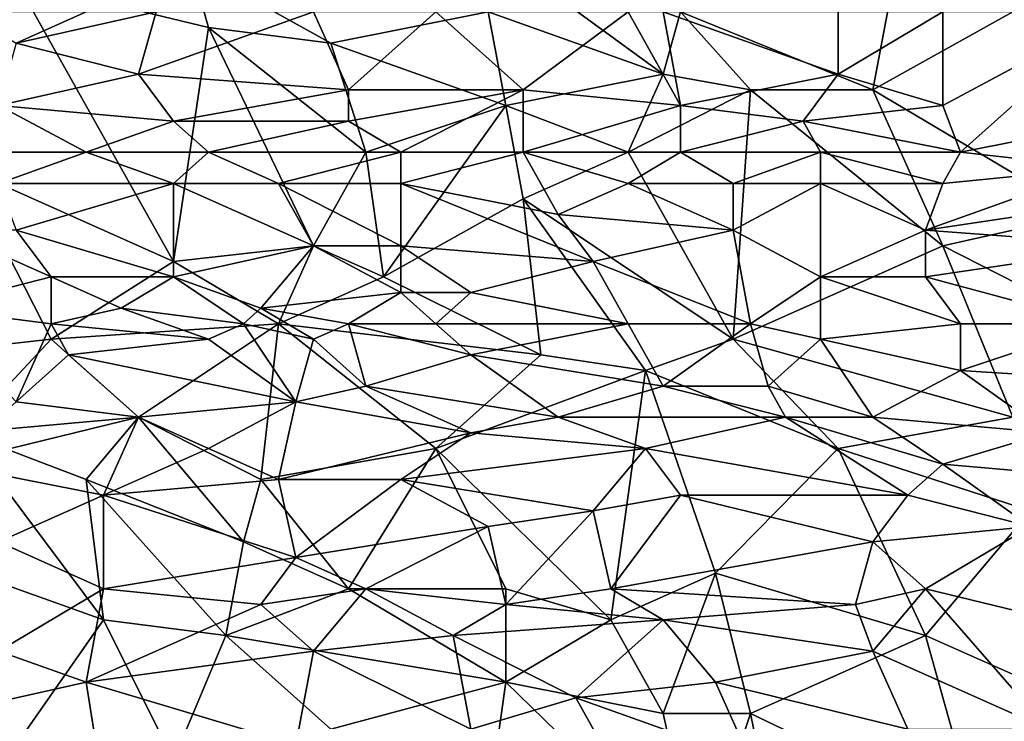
# Model space of a CAD drawing. Extents: x -1.05 to 1.05, y -0.36 to 0.36.
# Tile 93 of 226: x -0.56 to -0.23, y -0.12 to 0.11. Entities that reach past the tile are written whole.
import ezdxf

# ---------------------------------------------------------------- set-up
doc = ezdxf.new("R2010")
doc.units = 0

msp = doc.modelspace()

# ---------------------------------------------------------------- linework, layer by layer
for points in [[(-0.40305, 0.11688, 0.2603), (-0.40881, 0.14254, 0.26034), (-0.34546, 0.09634, 0.26035)], [(-0.34546, 0.09634, 0.26035), (-0.40881, 0.14254, 0.26034), (-0.3397, 0.11688, 0.26029)], [(-0.4952, 0.11174, 0.26032), (-0.55855, 0.12714, 0.2603), (-0.50096, 0.13227, 0.26031)], [(-0.45488, 0.10661, 0.26036), (-0.4952, 0.11174, 0.26032), (-0.50096, 0.13227, 0.26031)], [(-0.45488, 0.10661, 0.26036), (-0.50096, 0.13227, 0.26031), (-0.40305, 0.11688, 0.2603)], [(-0.57583, 0.06554, 0.26051), (-0.55855, 0.12714, 0.2603), (-0.50672, 0.03474, 0.26069)], [(-0.50672, 0.03474, 0.26069), (-0.55855, 0.12714, 0.2603), (-0.4952, 0.11174, 0.26032)], [(-0.27635, 0.09121, 0.26036), (-0.3397, 0.11688, 0.26029), (-0.27059, 0.12201, 0.26031)], [(-0.27635, 0.09121, 0.26036), (-0.27059, 0.12201, 0.26031), (-0.23027, 0.11688, 0.2603)], [(-0.55855, 0.10661, 0.39735), (-0.53551, 0.11688, 0.39537), (-0.57583, 0.11688, 0.39509)], [(-0.55855, 0.10661, 0.39735), (-0.51824, 0.09634, 0.39968), (-0.51248, 0.11688, 0.39557)], [(-0.55855, 0.10661, 0.39735), (-0.51248, 0.11688, 0.39557), (-0.53551, 0.11688, 0.39537)], [(-0.51824, 0.09634, 0.39968), (-0.44912, 0.09121, 0.4011), (-0.46064, 0.11688, 0.39599)], [(-0.51248, 0.11688, 0.39557), (-0.51824, 0.09634, 0.39968), (-0.46064, 0.11688, 0.39599)], [(-0.44912, 0.09121, 0.4011), (-0.42033, 0.11688, 0.39633), (-0.46064, 0.11688, 0.39599)], [(-0.45488, 0.10661, 0.26036), (-0.40305, 0.11688, 0.2603), (-0.39729, 0.08608, 0.26039)], [(-0.42033, 0.11688, 0.39633), (-0.44912, 0.09121, 0.4011), (-0.39153, 0.09121, 0.40136)], [(-0.39153, 0.09121, 0.40136), (-0.35698, 0.11688, 0.39674), (-0.42033, 0.11688, 0.39633)], [(-0.39729, 0.08608, 0.26039), (-0.40305, 0.11688, 0.2603), (-0.34546, 0.09634, 0.26035)], [(-0.39153, 0.09121, 0.40136), (-0.3397, 0.08608, 0.40243), (-0.35698, 0.11688, 0.39674)], [(-0.3397, 0.08608, 0.40243), (-0.34546, 0.11688, 0.3968), (-0.35698, 0.11688, 0.39674)], [(-0.3397, 0.08608, 0.40243), (-0.28787, 0.09634, 0.40083), (-0.34546, 0.11688, 0.3968)], [(-0.31666, 0.09121, 0.26039), (-0.34546, 0.09634, 0.26035), (-0.3397, 0.11688, 0.26029)], [(-0.28787, 0.09634, 0.40083), (-0.28787, 0.11688, 0.3971), (-0.34546, 0.11688, 0.3968)], [(-0.31666, 0.09121, 0.26039), (-0.3397, 0.11688, 0.26029), (-0.27635, 0.09121, 0.26036)], [(-0.25331, 0.08608, 0.40274), (-0.25331, 0.11688, 0.39728), (-0.28787, 0.09634, 0.40083)], [(-0.28787, 0.09634, 0.40083), (-0.25331, 0.11688, 0.39728), (-0.28787, 0.11688, 0.3971)], [(-0.27635, 0.09121, 0.26036), (-0.23027, 0.11688, 0.2603), (-0.20724, 0.05014, 0.26058)], [(-0.19572, 0.11688, 0.3976), (-0.25331, 0.11688, 0.39728), (-0.25331, 0.08608, 0.40274)], [(-0.24755, 0.07068, 0.40528), (-0.19572, 0.11688, 0.3976), (-0.25331, 0.08608, 0.40274)], [(-0.24755, 0.07068, 0.40528), (-0.19572, 0.08094, 0.40377), (-0.19572, 0.11688, 0.3976)], [(-0.50672, 0.03474, 0.26069), (-0.4952, 0.11174, 0.26032), (-0.46064, 0.03988, 0.26066)], [(-0.44337, 0.07068, 0.26052), (-0.4952, 0.11174, 0.26032), (-0.45488, 0.10661, 0.26036)], [(-0.46064, 0.03988, 0.26066), (-0.4952, 0.11174, 0.26032), (-0.44337, 0.07068, 0.26052)], [(-0.56431, 0.08608, 0.40129), (-0.51824, 0.09634, 0.39968), (-0.55855, 0.10661, 0.39735)], [(-0.39729, 0.08608, 0.26039), (-0.44337, 0.07068, 0.26052), (-0.45488, 0.10661, 0.26036)], [(-0.51824, 0.09634, 0.39968), (-0.56431, 0.08608, 0.40129), (-0.50672, 0.08094, 0.40263)], [(-0.50672, 0.08094, 0.40263), (-0.44912, 0.09121, 0.4011), (-0.51824, 0.09634, 0.39968)], [(-0.39729, 0.08608, 0.26039), (-0.34546, 0.09634, 0.26035), (-0.35698, 0.07068, 0.26048)], [(-0.31666, 0.09121, 0.26039), (-0.35698, 0.07068, 0.26048), (-0.34546, 0.09634, 0.26035)], [(-0.3397, 0.08608, 0.40243), (-0.29938, 0.08094, 0.40344), (-0.28787, 0.09634, 0.40083)], [(-0.25331, 0.08608, 0.40274), (-0.28787, 0.09634, 0.40083), (-0.29938, 0.08094, 0.40344)], [(-0.44912, 0.08094, 0.40292), (-0.44912, 0.09121, 0.4011), (-0.50672, 0.08094, 0.40263)], [(-0.44912, 0.08094, 0.40292), (-0.43185, 0.07068, 0.40473), (-0.39153, 0.09121, 0.40136)], [(-0.44912, 0.08094, 0.40292), (-0.39153, 0.09121, 0.40136), (-0.44912, 0.09121, 0.4011)], [(-0.43185, 0.07068, 0.40473), (-0.39153, 0.07068, 0.40487), (-0.39153, 0.09121, 0.40136)], [(-0.39153, 0.07068, 0.40487), (-0.3397, 0.08608, 0.40243), (-0.39153, 0.09121, 0.40136)], [(-0.32242, 0.00908, 0.26082), (-0.35698, 0.07068, 0.26048), (-0.31666, 0.09121, 0.26039)], [(-0.25331, 0.03988, 0.26065), (-0.32242, 0.00908, 0.26082), (-0.31666, 0.09121, 0.26039)], [(-0.25331, 0.03988, 0.26065), (-0.31666, 0.09121, 0.26039), (-0.27635, 0.09121, 0.26036)], [(-0.25331, 0.03988, 0.26065), (-0.27635, 0.09121, 0.26036), (-0.20724, 0.05014, 0.26058)], [(-0.59887, 0.07068, 0.40362), (-0.53551, 0.07068, 0.40418), (-0.56431, 0.08608, 0.40129)], [(-0.56431, 0.08608, 0.40129), (-0.53551, 0.07068, 0.40418), (-0.50672, 0.08094, 0.40263)], [(-0.43761, 0.02961, 0.26071), (-0.44337, 0.07068, 0.26052), (-0.39729, 0.08608, 0.26039)], [(-0.43761, 0.02961, 0.26071), (-0.39729, 0.08608, 0.26039), (-0.39153, 0.05528, 0.26058)], [(-0.39153, 0.05528, 0.26058), (-0.39729, 0.08608, 0.26039), (-0.35698, 0.07068, 0.26048)], [(-0.39153, 0.07068, 0.40487), (-0.3397, 0.07068, 0.40501), (-0.3397, 0.08608, 0.40243)], [(-0.3397, 0.07068, 0.40501), (-0.29938, 0.08094, 0.40344), (-0.3397, 0.08608, 0.40243)], [(-0.24755, 0.07068, 0.40528), (-0.25331, 0.08608, 0.40274), (-0.29938, 0.08094, 0.40344)], [(-0.4952, 0.07068, 0.40445), (-0.50672, 0.08094, 0.40263), (-0.53551, 0.07068, 0.40418)], [(-0.4952, 0.07068, 0.40445), (-0.44912, 0.08094, 0.40292), (-0.50672, 0.08094, 0.40263)], [(-0.4952, 0.07068, 0.40445), (-0.43185, 0.07068, 0.40473), (-0.44912, 0.08094, 0.40292)], [(-0.3397, 0.07068, 0.40501), (-0.29362, 0.07068, 0.40512), (-0.29938, 0.08094, 0.40344)], [(-0.29362, 0.07068, 0.40512), (-0.24755, 0.07068, 0.40528), (-0.29938, 0.08094, 0.40344)], [(-0.24755, 0.07068, 0.40528), (-0.20148, 0.06554, 0.40617), (-0.19572, 0.08094, 0.40377)], [(-0.56431, 0.06041, 0.40544), (-0.53551, 0.07068, 0.40418), (-0.59887, 0.07068, 0.40362)], [(-0.50672, 0.06041, 0.40591), (-0.53551, 0.07068, 0.40418), (-0.56431, 0.06041, 0.40544)], [(-0.50672, 0.06041, 0.40591), (-0.4952, 0.07068, 0.40445), (-0.53551, 0.07068, 0.40418)], [(-0.50672, 0.06041, 0.40591), (-0.47216, 0.06041, 0.40609), (-0.4952, 0.07068, 0.40445)], [(-0.47216, 0.06041, 0.40609), (-0.43185, 0.07068, 0.40473), (-0.4952, 0.07068, 0.40445)], [(-0.47216, 0.06041, 0.40609), (-0.43185, 0.06041, 0.40626), (-0.43185, 0.07068, 0.40473)], [(-0.43761, 0.02961, 0.26071), (-0.46064, 0.03988, 0.26066), (-0.44337, 0.07068, 0.26052)], [(-0.43185, 0.06041, 0.40626), (-0.38001, 0.05014, 0.40781), (-0.39153, 0.07068, 0.40487)], [(-0.43185, 0.06041, 0.40626), (-0.39153, 0.07068, 0.40487), (-0.43185, 0.07068, 0.40473)], [(-0.38001, 0.05014, 0.40781), (-0.35698, 0.06041, 0.40646), (-0.39153, 0.07068, 0.40487)], [(-0.32242, 0.00908, 0.26082), (-0.39153, 0.05528, 0.26058), (-0.35698, 0.07068, 0.26048)], [(-0.35698, 0.06041, 0.40646), (-0.3397, 0.07068, 0.40501), (-0.39153, 0.07068, 0.40487)], [(-0.35698, 0.06041, 0.40646), (-0.32242, 0.06041, 0.40654), (-0.3397, 0.07068, 0.40501)], [(-0.32242, 0.06041, 0.40654), (-0.29362, 0.07068, 0.40512), (-0.3397, 0.07068, 0.40501)], [(-0.32242, 0.06041, 0.40654), (-0.29362, 0.06041, 0.40663), (-0.29362, 0.07068, 0.40512)], [(-0.24755, 0.07068, 0.40528), (-0.29362, 0.07068, 0.40512), (-0.25331, 0.06041, 0.40677)], [(-0.29362, 0.07068, 0.40512), (-0.29362, 0.06041, 0.40663), (-0.25331, 0.06041, 0.40677)], [(-0.25331, 0.06041, 0.40677), (-0.20148, 0.06554, 0.40617), (-0.24755, 0.07068, 0.40528)], [(-0.54703, 0.00908, 0.26077), (-0.59311, 0.00395, 0.26078), (-0.57583, 0.06554, 0.26051)], [(-0.54703, 0.00908, 0.26077), (-0.57583, 0.06554, 0.26051), (-0.50672, 0.03474, 0.26069)], [(-0.25907, 0.04501, 0.40878), (-0.18996, 0.05528, 0.40762), (-0.20148, 0.06554, 0.40617)], [(-0.25907, 0.04501, 0.40878), (-0.20148, 0.06554, 0.40617), (-0.25331, 0.06041, 0.40677)], [(-0.50672, 0.06041, 0.40591), (-0.56431, 0.06041, 0.40544), (-0.55855, 0.04501, 0.40751)], [(-0.55855, 0.04501, 0.40751), (-0.50672, 0.02961, 0.40978), (-0.50672, 0.06041, 0.40591)], [(-0.47216, 0.06041, 0.40609), (-0.50672, 0.06041, 0.40591), (-0.46064, 0.03988, 0.40885)], [(-0.50672, 0.02961, 0.40978), (-0.46064, 0.03988, 0.40885), (-0.50672, 0.06041, 0.40591)], [(-0.43185, 0.06041, 0.40626), (-0.47216, 0.06041, 0.40609), (-0.43185, 0.03988, 0.40897)], [(-0.43185, 0.03988, 0.40897), (-0.47216, 0.06041, 0.40609), (-0.46064, 0.03988, 0.40885)], [(-0.36849, 0.03474, 0.40983), (-0.38001, 0.05014, 0.40781), (-0.43185, 0.06041, 0.40626)], [(-0.36849, 0.03474, 0.40983), (-0.43185, 0.06041, 0.40626), (-0.43185, 0.03988, 0.40897)], [(-0.38001, 0.05014, 0.40781), (-0.32242, 0.04501, 0.40862), (-0.35698, 0.06041, 0.40646)], [(-0.35698, 0.06041, 0.40646), (-0.32242, 0.04501, 0.40862), (-0.32242, 0.06041, 0.40654)], [(-0.32242, 0.04501, 0.40862), (-0.29362, 0.06041, 0.40663), (-0.32242, 0.06041, 0.40654)], [(-0.32242, 0.04501, 0.40862), (-0.29362, 0.02961, 0.41059), (-0.29362, 0.06041, 0.40663)], [(-0.29362, 0.06041, 0.40663), (-0.25907, 0.04501, 0.40878), (-0.25331, 0.06041, 0.40677)], [(-0.29362, 0.02961, 0.41059), (-0.25907, 0.04501, 0.40878), (-0.29362, 0.06041, 0.40663)], [(-0.43761, 0.02961, 0.26071), (-0.39153, 0.05528, 0.26058), (-0.38577, 0.00395, 0.26081)], [(-0.35122, -0.00119, 0.26085), (-0.39153, 0.05528, 0.26058), (-0.32242, 0.00908, 0.26082)], [(-0.35122, -0.00119, 0.26085), (-0.38577, 0.00395, 0.26081), (-0.39153, 0.05528, 0.26058)], [(-0.18996, 0.03988, 0.40959), (-0.18996, 0.05528, 0.40762), (-0.25907, 0.04501, 0.40878)], [(-0.36849, 0.03474, 0.40983), (-0.32242, 0.04501, 0.40862), (-0.38001, 0.05014, 0.40781)], [(-0.17268, -0.00119, 0.2609), (-0.25331, 0.03988, 0.26065), (-0.20724, 0.05014, 0.26058)], [(-0.58735, 0.01935, 0.41007), (-0.54703, 0.02961, 0.40947), (-0.58159, 0.04501, 0.40728)], [(-0.54703, 0.02961, 0.40947), (-0.55855, 0.04501, 0.40751), (-0.58159, 0.04501, 0.40728)], [(-0.54703, 0.02961, 0.40947), (-0.50672, 0.02961, 0.40978), (-0.55855, 0.04501, 0.40751)], [(-0.31666, 0.01421, 0.41226), (-0.32242, 0.04501, 0.40862), (-0.36849, 0.03474, 0.40983)], [(-0.31666, 0.01421, 0.41226), (-0.29362, 0.02961, 0.41059), (-0.32242, 0.04501, 0.40862)], [(-0.25907, 0.02961, 0.41066), (-0.25907, 0.04501, 0.40878), (-0.29362, 0.02961, 0.41059)], [(-0.18996, 0.03988, 0.40959), (-0.25907, 0.04501, 0.40878), (-0.25907, 0.02961, 0.41066)], [(-0.50672, 0.02961, 0.40978), (-0.47792, 0.01935, 0.41114), (-0.46064, 0.03988, 0.40885)], [(-0.50672, 0.03474, 0.26069), (-0.46064, 0.03988, 0.26066), (-0.47216, 0.01421, 0.26078)], [(-0.47792, 0.01935, 0.41114), (-0.43185, 0.02448, 0.41083), (-0.46064, 0.03988, 0.40885)], [(-0.47216, 0.01421, 0.26078), (-0.46064, 0.03988, 0.26066), (-0.43761, 0.02961, 0.26071)], [(-0.46064, 0.03988, 0.40885), (-0.43185, 0.02448, 0.41083), (-0.43185, 0.03988, 0.40897)], [(-0.43185, 0.02448, 0.41083), (-0.40881, 0.02448, 0.41092), (-0.43185, 0.03988, 0.40897)], [(-0.40881, 0.02448, 0.41092), (-0.36849, 0.03474, 0.40983), (-0.43185, 0.03988, 0.40897)], [(-0.32242, 0.00908, 0.26082), (-0.25331, 0.03988, 0.26065), (-0.23027, -0.01659, 0.26093)], [(-0.25907, 0.02961, 0.41066), (-0.20148, 0.01421, 0.41245), (-0.18996, 0.03988, 0.40959)], [(-0.23027, -0.01659, 0.26093), (-0.25331, 0.03988, 0.26065), (-0.17268, -0.00119, 0.2609)], [(-0.47216, 0.01421, 0.26078), (-0.54703, 0.00908, 0.26077), (-0.50672, 0.03474, 0.26069)], [(-0.40881, 0.02448, 0.41092), (-0.35698, 0.01421, 0.41221), (-0.36849, 0.03474, 0.40983)], [(-0.31666, 0.01421, 0.41226), (-0.36849, 0.03474, 0.40983), (-0.35698, 0.01421, 0.41221)], [(-0.58735, 0.01935, 0.41007), (-0.54703, 0.01421, 0.41107), (-0.54703, 0.02961, 0.40947)], [(-0.54703, 0.01421, 0.41107), (-0.52399, 0.01935, 0.41078), (-0.54703, 0.02961, 0.40947)], [(-0.52399, 0.01935, 0.41078), (-0.50672, 0.02961, 0.40978), (-0.54703, 0.02961, 0.40947)], [(-0.52399, 0.01935, 0.41078), (-0.48368, 0.01421, 0.41163), (-0.50672, 0.02961, 0.40978)], [(-0.48368, 0.01421, 0.41163), (-0.47792, 0.01935, 0.41114), (-0.50672, 0.02961, 0.40978)], [(-0.47216, 0.01421, 0.26078), (-0.43761, 0.02961, 0.26071), (-0.38577, 0.00395, 0.26081)], [(-0.29362, 0.00908, 0.41282), (-0.29362, 0.02961, 0.41059), (-0.31666, 0.01421, 0.41226)], [(-0.29362, 0.00908, 0.41282), (-0.24755, 0.01421, 0.41236), (-0.29362, 0.02961, 0.41059)], [(-0.24755, 0.01421, 0.41236), (-0.25907, 0.02961, 0.41066), (-0.29362, 0.02961, 0.41059)], [(-0.24755, 0.01421, 0.41236), (-0.20148, 0.01421, 0.41245), (-0.25907, 0.02961, 0.41066)], [(-0.47792, 0.01935, 0.41114), (-0.44912, 0.01421, 0.41185), (-0.43185, 0.02448, 0.41083)], [(-0.43185, 0.02448, 0.41083), (-0.44912, 0.01421, 0.41185), (-0.42033, 0.01421, 0.41199)], [(-0.42033, 0.01421, 0.41199), (-0.40881, 0.02448, 0.41092), (-0.43185, 0.02448, 0.41083)], [(-0.42033, 0.01421, 0.41199), (-0.35698, 0.01421, 0.41221), (-0.40881, 0.02448, 0.41092)], [(-0.54703, 0.01421, 0.41107), (-0.58735, 0.01935, 0.41007), (-0.55855, -0.01145, 0.41301)], [(-0.54703, 0.01421, 0.41107), (-0.4952, 0.00908, 0.41203), (-0.52399, 0.01935, 0.41078)], [(-0.48368, 0.01421, 0.41163), (-0.52399, 0.01935, 0.41078), (-0.4952, 0.00908, 0.41203)], [(-0.46064, 0.00908, 0.4123), (-0.47792, 0.01935, 0.41114), (-0.48368, 0.01421, 0.41163)], [(-0.46064, 0.00908, 0.4123), (-0.44912, 0.01421, 0.41185), (-0.47792, 0.01935, 0.41114)], [(-0.54703, 0.01421, 0.41107), (-0.55855, -0.01145, 0.41301), (-0.54127, 0.00395, 0.41205)], [(-0.51824, -0.01659, 0.2609), (-0.54703, 0.00908, 0.26077), (-0.47216, 0.01421, 0.26078)], [(-0.54127, 0.00395, 0.41205), (-0.4952, 0.00908, 0.41203), (-0.54703, 0.01421, 0.41107)], [(-0.47792, -0.03712, 0.26092), (-0.51824, -0.01659, 0.2609), (-0.47216, 0.01421, 0.26078)], [(-0.4952, 0.00908, 0.41203), (-0.4664, -0.01145, 0.41404), (-0.48368, 0.01421, 0.41163)], [(-0.4664, -0.01145, 0.41404), (-0.46064, 0.00908, 0.4123), (-0.48368, 0.01421, 0.41163)], [(-0.47792, -0.03712, 0.26092), (-0.47216, 0.01421, 0.26078), (-0.42033, -0.02685, 0.26095)], [(-0.42033, -0.02685, 0.26095), (-0.47216, 0.01421, 0.26078), (-0.38577, 0.00395, 0.26081)], [(-0.44337, -0.00632, 0.41379), (-0.44912, 0.01421, 0.41185), (-0.46064, 0.00908, 0.4123)], [(-0.40881, 0.00395, 0.41304), (-0.42033, 0.01421, 0.41199), (-0.44912, 0.01421, 0.41185)], [(-0.44337, -0.00632, 0.41379), (-0.40881, 0.00395, 0.41304), (-0.44912, 0.01421, 0.41185)], [(-0.40881, 0.00395, 0.41304), (-0.35698, 0.01421, 0.41221), (-0.42033, 0.01421, 0.41199)], [(-0.40881, 0.00395, 0.41304), (-0.34546, -0.00632, 0.41417), (-0.35698, 0.01421, 0.41221)], [(-0.34546, -0.00632, 0.41417), (-0.31666, 0.01421, 0.41226), (-0.35698, 0.01421, 0.41221)], [(-0.34546, -0.00632, 0.41417), (-0.3109, -0.00632, 0.41422), (-0.31666, 0.01421, 0.41226)], [(-0.3109, -0.00632, 0.41422), (-0.29362, 0.00908, 0.41282), (-0.31666, 0.01421, 0.41226)], [(-0.29362, 0.00908, 0.41282), (-0.24755, -0.00119, 0.41386), (-0.24755, 0.01421, 0.41236)], [(-0.24755, -0.00119, 0.41386), (-0.20148, 0.01421, 0.41245), (-0.24755, 0.01421, 0.41236)], [(-0.24755, -0.00119, 0.41386), (-0.16692, -0.00632, 0.41447), (-0.20148, 0.01421, 0.41245)], [(-0.59311, 0.00395, 0.26078), (-0.54703, 0.00908, 0.26077), (-0.57583, -0.02172, 0.26087)], [(-0.57583, -0.02172, 0.26087), (-0.54703, 0.00908, 0.26077), (-0.51824, -0.01659, 0.2609)], [(-0.4664, -0.01145, 0.41404), (-0.4952, 0.00908, 0.41203), (-0.54127, 0.00395, 0.41205)], [(-0.44337, -0.00632, 0.41379), (-0.46064, 0.00908, 0.4123), (-0.4664, -0.01145, 0.41404)], [(-0.28787, -0.02685, 0.26096), (-0.35122, -0.00119, 0.26085), (-0.32242, 0.00908, 0.26082)], [(-0.28787, -0.02685, 0.26096), (-0.32242, 0.00908, 0.26082), (-0.23027, -0.01659, 0.26093)], [(-0.3109, -0.00632, 0.41422), (-0.27635, -0.01659, 0.41517), (-0.29362, 0.00908, 0.41282)], [(-0.27635, -0.01659, 0.41517), (-0.24755, -0.00119, 0.41386), (-0.29362, 0.00908, 0.41282)], [(-0.51824, -0.01659, 0.41388), (-0.54127, 0.00395, 0.41205), (-0.55855, -0.01145, 0.41301)], [(-0.51824, -0.01659, 0.41388), (-0.4664, -0.01145, 0.41404), (-0.54127, 0.00395, 0.41205)], [(-0.44337, -0.00632, 0.41379), (-0.38001, -0.01659, 0.41491), (-0.40881, 0.00395, 0.41304)], [(-0.42033, -0.02685, 0.26095), (-0.38577, 0.00395, 0.26081), (-0.35122, -0.00119, 0.26085)], [(-0.38001, -0.01659, 0.41491), (-0.34546, -0.00632, 0.41417), (-0.40881, 0.00395, 0.41304)], [(-0.36274, -0.08332, 0.26099), (-0.42033, -0.02685, 0.26095), (-0.35122, -0.00119, 0.26085)], [(-0.36274, -0.08332, 0.26099), (-0.35122, -0.00119, 0.26085), (-0.32818, -0.06792, 0.26101)], [(-0.32818, -0.06792, 0.26101), (-0.35122, -0.00119, 0.26085), (-0.28787, -0.02685, 0.26096)], [(-0.21875, -0.02172, 0.41563), (-0.24755, -0.00119, 0.41386), (-0.27635, -0.01659, 0.41517)], [(-0.21875, -0.02172, 0.41563), (-0.16692, -0.00632, 0.41447), (-0.24755, -0.00119, 0.41386)], [(-0.40881, -0.02172, 0.41516), (-0.44337, -0.00632, 0.41379), (-0.4664, -0.01145, 0.41404)], [(-0.40881, -0.02172, 0.41516), (-0.38001, -0.01659, 0.41491), (-0.44337, -0.00632, 0.41379)], [(-0.38001, -0.01659, 0.41491), (-0.30514, -0.01659, 0.4151), (-0.34546, -0.00632, 0.41417)], [(-0.30514, -0.01659, 0.4151), (-0.3109, -0.00632, 0.41422), (-0.34546, -0.00632, 0.41417)], [(-0.30514, -0.01659, 0.4151), (-0.27635, -0.01659, 0.41517), (-0.3109, -0.00632, 0.41422)], [(-0.51824, -0.01659, 0.41388), (-0.55855, -0.01145, 0.41301), (-0.58159, -0.03199, 0.41393)], [(-0.4952, -0.02685, 0.41481), (-0.4664, -0.01145, 0.41404), (-0.51824, -0.01659, 0.41388)], [(-0.4952, -0.02685, 0.41481), (-0.47216, -0.03712, 0.41564), (-0.4664, -0.01145, 0.41404)], [(-0.47216, -0.03712, 0.41564), (-0.40881, -0.02172, 0.41516), (-0.4664, -0.01145, 0.41404)], [(-0.58159, -0.03199, 0.41393), (-0.52975, -0.04225, 0.41524), (-0.51824, -0.01659, 0.41388)], [(-0.53551, -0.03712, 0.26091), (-0.57583, -0.02172, 0.26087), (-0.51824, -0.01659, 0.2609)], [(-0.53551, -0.03712, 0.26091), (-0.51824, -0.01659, 0.2609), (-0.48368, -0.05765, 0.26094)], [(-0.52975, -0.04225, 0.41524), (-0.4952, -0.02685, 0.41481), (-0.51824, -0.01659, 0.41388)], [(-0.48368, -0.05765, 0.26094), (-0.51824, -0.01659, 0.2609), (-0.47792, -0.03712, 0.26092)], [(-0.35122, -0.02685, 0.41574), (-0.38001, -0.01659, 0.41491), (-0.40881, -0.02172, 0.41516)], [(-0.35122, -0.02685, 0.41574), (-0.30514, -0.01659, 0.4151), (-0.38001, -0.01659, 0.41491)], [(-0.26483, -0.04225, 0.41681), (-0.30514, -0.01659, 0.4151), (-0.35122, -0.02685, 0.41574)], [(-0.25331, -0.03199, 0.41627), (-0.27635, -0.01659, 0.41517), (-0.30514, -0.01659, 0.4151)], [(-0.26483, -0.04225, 0.41681), (-0.25331, -0.03199, 0.41627), (-0.30514, -0.01659, 0.4151)], [(-0.22451, -0.04739, 0.26101), (-0.28787, -0.02685, 0.26096), (-0.23027, -0.01659, 0.26093)], [(-0.25331, -0.03199, 0.41627), (-0.21875, -0.02172, 0.41563), (-0.27635, -0.01659, 0.41517)], [(-0.58735, -0.06279, 0.26091), (-0.57583, -0.02172, 0.26087), (-0.52975, -0.08332, 0.26096)], [(-0.52975, -0.08332, 0.26096), (-0.57583, -0.02172, 0.26087), (-0.53551, -0.03712, 0.26091)], [(-0.43185, -0.03712, 0.41594), (-0.40881, -0.02172, 0.41516), (-0.47216, -0.03712, 0.41564)], [(-0.43185, -0.03712, 0.41594), (-0.35122, -0.02685, 0.41574), (-0.40881, -0.02172, 0.41516)], [(-0.25331, -0.03199, 0.41627), (-0.19572, -0.03712, 0.41665), (-0.21875, -0.02172, 0.41563)], [(-0.52975, -0.04225, 0.41524), (-0.47216, -0.03712, 0.41564), (-0.4952, -0.02685, 0.41481)], [(-0.44912, -0.07305, 0.26096), (-0.47792, -0.03712, 0.26092), (-0.42033, -0.02685, 0.26095)], [(-0.44912, -0.07305, 0.26096), (-0.42033, -0.02685, 0.26095), (-0.39729, -0.07305, 0.26097)], [(-0.43185, -0.03712, 0.41594), (-0.36849, -0.04739, 0.41681), (-0.35122, -0.02685, 0.41574)], [(-0.36274, -0.08332, 0.26099), (-0.39729, -0.07305, 0.26097), (-0.42033, -0.02685, 0.26095)], [(-0.36849, -0.04739, 0.41681), (-0.3397, -0.04225, 0.41666), (-0.35122, -0.02685, 0.41574)], [(-0.3397, -0.04225, 0.41666), (-0.26483, -0.04225, 0.41681), (-0.35122, -0.02685, 0.41574)], [(-0.32818, -0.06792, 0.26101), (-0.28787, -0.02685, 0.26096), (-0.25907, -0.08845, 0.26105)], [(-0.25907, -0.08845, 0.26105), (-0.28787, -0.02685, 0.26096), (-0.22451, -0.04739, 0.26101)], [(-0.56431, -0.05765, 0.41554), (-0.52975, -0.04225, 0.41524), (-0.58159, -0.03199, 0.41393)], [(-0.22451, -0.05252, 0.41739), (-0.25331, -0.03199, 0.41627), (-0.26483, -0.04225, 0.41681)], [(-0.22451, -0.05252, 0.41739), (-0.19572, -0.03712, 0.41665), (-0.25331, -0.03199, 0.41627)], [(-0.48944, -0.08845, 0.26096), (-0.53551, -0.03712, 0.26091), (-0.48368, -0.05765, 0.26094)], [(-0.48944, -0.08845, 0.26096), (-0.52975, -0.08332, 0.26096), (-0.53551, -0.03712, 0.26091)], [(-0.4664, -0.06279, 0.41692), (-0.47216, -0.03712, 0.41564), (-0.52975, -0.04225, 0.41524)], [(-0.44912, -0.07305, 0.26096), (-0.48368, -0.05765, 0.26094), (-0.47792, -0.03712, 0.26092)], [(-0.43185, -0.03712, 0.41594), (-0.47216, -0.03712, 0.41564), (-0.4664, -0.06279, 0.41692)], [(-0.43185, -0.03712, 0.41594), (-0.4664, -0.06279, 0.41692), (-0.40305, -0.05252, 0.41686)], [(-0.36849, -0.04739, 0.41681), (-0.43185, -0.03712, 0.41594), (-0.40305, -0.05252, 0.41686)], [(-0.56431, -0.05765, 0.41554), (-0.52975, -0.07305, 0.41668), (-0.52975, -0.04225, 0.41524)], [(-0.52975, -0.07305, 0.41668), (-0.4664, -0.06279, 0.41692), (-0.52975, -0.04225, 0.41524)], [(-0.36849, -0.04739, 0.41681), (-0.36274, -0.07305, 0.41787), (-0.3397, -0.04225, 0.41666)], [(-0.36274, -0.07305, 0.41787), (-0.27635, -0.05765, 0.41751), (-0.3397, -0.04225, 0.41666)], [(-0.26483, -0.04225, 0.41681), (-0.3397, -0.04225, 0.41666), (-0.27635, -0.05765, 0.41751)], [(-0.27635, -0.05765, 0.41751), (-0.22451, -0.05252, 0.41739), (-0.26483, -0.04225, 0.41681)], [(-0.39729, -0.07818, 0.41788), (-0.36849, -0.04739, 0.41681), (-0.40305, -0.05252, 0.41686)], [(-0.39729, -0.07818, 0.41788), (-0.36274, -0.07305, 0.41787), (-0.36849, -0.04739, 0.41681)], [(-0.22451, -0.10385, 0.26111), (-0.25907, -0.08845, 0.26105), (-0.22451, -0.04739, 0.26101)], [(-0.44337, -0.07305, 0.41749), (-0.40305, -0.05252, 0.41686), (-0.4664, -0.06279, 0.41692)], [(-0.44337, -0.07305, 0.41749), (-0.39729, -0.07818, 0.41788), (-0.40305, -0.05252, 0.41686)], [(-0.25907, -0.07305, 0.41811), (-0.22451, -0.05252, 0.41739), (-0.27635, -0.05765, 0.41751)], [(-0.25907, -0.07305, 0.41811), (-0.19572, -0.08845, 0.41868), (-0.22451, -0.05252, 0.41739)], [(-0.56431, -0.09358, 0.41699), (-0.52975, -0.07305, 0.41668), (-0.56431, -0.05765, 0.41554)], [(-0.48944, -0.08845, 0.26096), (-0.48368, -0.05765, 0.26094), (-0.44912, -0.07305, 0.26096)], [(-0.28211, -0.07818, 0.41822), (-0.27635, -0.05765, 0.41751), (-0.36274, -0.07305, 0.41787)], [(-0.28211, -0.07818, 0.41822), (-0.25907, -0.07305, 0.41811), (-0.27635, -0.05765, 0.41751)], [(-0.55855, -0.12438, 0.26104), (-0.58735, -0.06279, 0.26091), (-0.52975, -0.08332, 0.26096)], [(-0.47792, -0.07818, 0.41741), (-0.4664, -0.06279, 0.41692), (-0.52975, -0.07305, 0.41668)], [(-0.47792, -0.07818, 0.41741), (-0.44337, -0.07305, 0.41749), (-0.4664, -0.06279, 0.41692)], [(-0.34546, -0.11412, 0.26109), (-0.36274, -0.08332, 0.26099), (-0.32818, -0.06792, 0.26101)], [(-0.31666, -0.11412, 0.26112), (-0.34546, -0.11412, 0.26109), (-0.32818, -0.06792, 0.26101)], [(-0.31666, -0.11412, 0.26112), (-0.32818, -0.06792, 0.26101), (-0.25907, -0.08845, 0.26105)], [(-0.53551, -0.10385, 0.41769), (-0.52975, -0.07305, 0.41668), (-0.56431, -0.09358, 0.41699)], [(-0.53551, -0.10385, 0.41769), (-0.47792, -0.07818, 0.41741), (-0.52975, -0.07305, 0.41668)], [(-0.39729, -0.10385, 0.26101), (-0.48944, -0.08845, 0.26096), (-0.44912, -0.07305, 0.26096)], [(-0.46064, -0.09358, 0.41803), (-0.44337, -0.07305, 0.41749), (-0.47792, -0.07818, 0.41741)], [(-0.46064, -0.09358, 0.41803), (-0.41457, -0.08845, 0.41812), (-0.44337, -0.07305, 0.41749)], [(-0.39729, -0.10385, 0.26101), (-0.44912, -0.07305, 0.26096), (-0.39729, -0.07305, 0.26097)], [(-0.41457, -0.08845, 0.41812), (-0.39729, -0.07818, 0.41788), (-0.44337, -0.07305, 0.41749)], [(-0.36274, -0.08332, 0.26099), (-0.39729, -0.10385, 0.26101), (-0.39729, -0.07305, 0.26097)], [(-0.34546, -0.08332, 0.41823), (-0.36274, -0.07305, 0.41787), (-0.39729, -0.07818, 0.41788)], [(-0.34546, -0.08332, 0.41823), (-0.28211, -0.07818, 0.41822), (-0.36274, -0.07305, 0.41787)], [(-0.27635, -0.09358, 0.41866), (-0.25907, -0.07305, 0.41811), (-0.28211, -0.07818, 0.41822)], [(-0.27635, -0.09358, 0.41866), (-0.21875, -0.11925, 0.41934), (-0.25907, -0.07305, 0.41811)], [(-0.25907, -0.07305, 0.41811), (-0.21875, -0.11925, 0.41934), (-0.19572, -0.08845, 0.41868)], [(-0.53551, -0.10385, 0.41769), (-0.46064, -0.09358, 0.41803), (-0.47792, -0.07818, 0.41741)], [(-0.41457, -0.08845, 0.41812), (-0.34546, -0.08332, 0.41823), (-0.39729, -0.07818, 0.41788)], [(-0.34546, -0.08332, 0.41823), (-0.27635, -0.09358, 0.41866), (-0.28211, -0.07818, 0.41822)], [(-0.50672, -0.12952, 0.26108), (-0.55855, -0.12438, 0.26104), (-0.52975, -0.08332, 0.26096)], [(-0.50672, -0.12952, 0.26108), (-0.52975, -0.08332, 0.26096), (-0.48944, -0.08845, 0.26096)], [(-0.37425, -0.10898, 0.41882), (-0.34546, -0.08332, 0.41823), (-0.41457, -0.08845, 0.41812)], [(-0.39729, -0.10385, 0.26101), (-0.36274, -0.08332, 0.26099), (-0.34546, -0.11412, 0.26109)], [(-0.37425, -0.10898, 0.41882), (-0.32818, -0.10385, 0.41882), (-0.34546, -0.08332, 0.41823)], [(-0.32818, -0.10385, 0.41882), (-0.27635, -0.09358, 0.41866), (-0.34546, -0.08332, 0.41823)], [(-0.50672, -0.12952, 0.26108), (-0.48944, -0.08845, 0.26096), (-0.45488, -0.11925, 0.26105)], [(-0.45488, -0.11925, 0.26105), (-0.48944, -0.08845, 0.26096), (-0.39729, -0.10385, 0.26101)], [(-0.46064, -0.09358, 0.41803), (-0.40881, -0.11925, 0.41894), (-0.41457, -0.08845, 0.41812)], [(-0.37425, -0.10898, 0.41882), (-0.41457, -0.08845, 0.41812), (-0.40881, -0.11925, 0.41894)], [(-0.31666, -0.11412, 0.26112), (-0.25907, -0.08845, 0.26105), (-0.24179, -0.15005, 0.26135)], [(-0.24179, -0.15005, 0.26135), (-0.25907, -0.08845, 0.26105), (-0.22451, -0.10385, 0.26111)], [(-0.58159, -0.11412, 0.41738), (-0.53551, -0.10385, 0.41769), (-0.56431, -0.09358, 0.41699)], [(-0.4664, -0.12438, 0.4188), (-0.46064, -0.09358, 0.41803), (-0.53551, -0.10385, 0.41769)], [(-0.4664, -0.12438, 0.4188), (-0.40881, -0.11925, 0.41894), (-0.46064, -0.09358, 0.41803)], [(-0.32818, -0.10385, 0.41882), (-0.26483, -0.11925, 0.41926), (-0.27635, -0.09358, 0.41866)], [(-0.21875, -0.11925, 0.41934), (-0.27635, -0.09358, 0.41866), (-0.26483, -0.11925, 0.41926)], [(-0.58159, -0.11412, 0.41738), (-0.52975, -0.13978, 0.41861), (-0.53551, -0.10385, 0.41769)], [(-0.4664, -0.12438, 0.4188), (-0.53551, -0.10385, 0.41769), (-0.52975, -0.13978, 0.41861)], [(-0.45488, -0.11925, 0.26105), (-0.39729, -0.10385, 0.26101), (-0.40305, -0.14492, 0.26119)], [(-0.40305, -0.14492, 0.26119), (-0.39729, -0.10385, 0.26101), (-0.33394, -0.16545, 0.2614)], [(-0.39729, -0.10385, 0.26101), (-0.34546, -0.11412, 0.26109), (-0.33394, -0.16545, 0.2614)], [(-0.37425, -0.10898, 0.41882), (-0.31666, -0.12952, 0.41936), (-0.32818, -0.10385, 0.41882)], [(-0.31666, -0.12952, 0.41936), (-0.26483, -0.11925, 0.41926), (-0.32818, -0.10385, 0.41882)], [(-0.24179, -0.15005, 0.26135), (-0.22451, -0.10385, 0.26111), (-0.16692, -0.18085, 0.26161)], [(-0.40881, -0.11925, 0.41894), (-0.35698, -0.13978, 0.41943), (-0.37425, -0.10898, 0.41882)], [(-0.35698, -0.13978, 0.41943), (-0.31666, -0.12952, 0.41936), (-0.37425, -0.10898, 0.41882)], [(-0.56431, -0.13978, 0.41823), (-0.52975, -0.13978, 0.41861), (-0.58159, -0.11412, 0.41738)], [(-0.33394, -0.16545, 0.2614), (-0.34546, -0.11412, 0.26109), (-0.31666, -0.11412, 0.26112)], [(-0.30514, -0.17058, 0.26148), (-0.33394, -0.16545, 0.2614), (-0.31666, -0.11412, 0.26112)], [(-0.30514, -0.17058, 0.26148), (-0.31666, -0.11412, 0.26112), (-0.24179, -0.15005, 0.26135)]]:
    msp.add_3dface(points)

doc.saveas('drawing.dxf')
